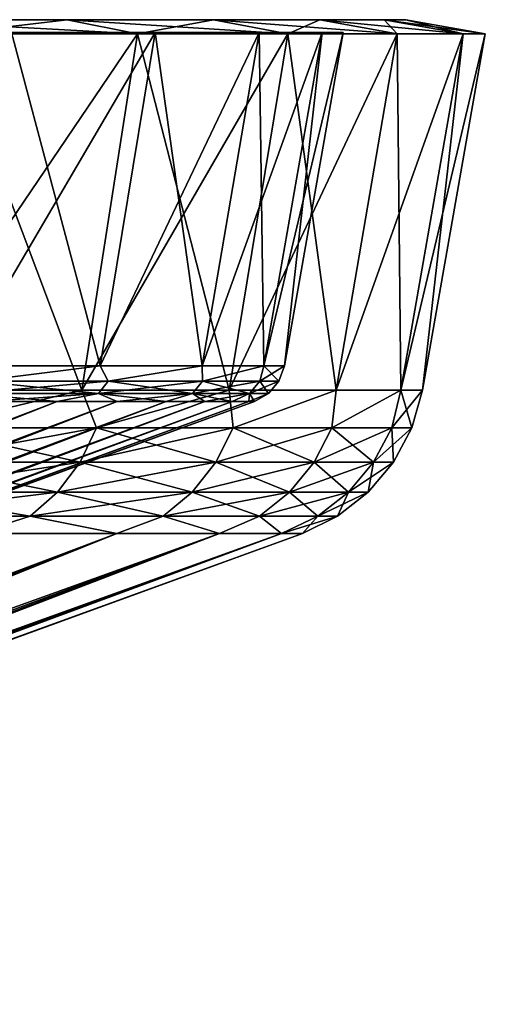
# Model space of a CAD drawing. Header units: metres. Extents: x -109 to 109, y -63 to 140.
# Tile 256 of 256: x 104 to 109, y 129 to 140. Entities that reach past the tile are written whole.
import ezdxf

# ---------------------------------------------------------------- set-up
doc = ezdxf.new("R2010")
doc.units = ezdxf.units.M
doc.layers.add('solid_502308_SW0001', color=7, linetype='CONTINUOUS')

msp = doc.modelspace()

# ---------------------------------------------------------------- linework, layer by layer
at = {"layer": 'solid_502308_SW0001'}
for points in [[(104.524055, 140, 14.708169), (104.524055, 140, -14.708169), (102.546989, 140, -17.97867)], [(103.247025, 139.850006, -18.462038), (102.546989, 140, -17.97867), (104.524055, 140, -14.708169)], [(102.546989, 140, 17.97867), (104.524055, 140, 14.708169), (102.546989, 140, -17.97867)], [(105.277275, 139.850006, 15.103584), (104.524055, 140, 14.708169), (102.546989, 140, 17.97867)], [(103.247025, 139.850006, 18.462038), (105.277275, 139.850006, 15.103584), (102.546989, 140, 17.97867)], [(105.277275, 139.850006, -15.103584), (103.247025, 139.850006, -18.462038), (104.524055, 140, -14.708169)], [(106.092628, 140, 11.222939), (106.092628, 140, -11.222939), (104.524055, 140, -14.708169)], [(105.277275, 139.850006, -15.103584), (104.524055, 140, -14.708169), (106.092628, 140, -11.222939)], [(104.524055, 140, 14.708169), (106.092628, 140, 11.222939), (104.524055, 140, -14.708169)], [(106.888062, 139.850006, 11.524573), (106.092628, 140, 11.222939), (104.524055, 140, 14.708169)], [(105.277275, 139.850006, 15.103584), (106.888062, 139.850006, 11.524573), (104.524055, 140, 14.708169)], [(106.888062, 139.850006, -11.524573), (105.277275, 139.850006, -15.103584), (106.092628, 140, -11.222939)], [(107.229576, 140, 7.574361), (107.229576, 140, -7.574361), (106.092628, 140, -11.222939)], [(106.888062, 139.850006, -11.524573), (106.092628, 140, -11.222939), (107.229576, 140, -7.574361)], [(106.092628, 140, 11.222939), (107.229576, 140, 7.574361), (106.092628, 140, -11.222939)], [(108.055588, 139.850006, 7.777832), (107.229576, 140, 7.574361), (106.092628, 140, 11.222939)], [(106.888062, 139.850006, 11.524573), (108.055588, 139.850006, 7.777832), (106.092628, 140, 11.222939)], [(108.055588, 139.850006, -7.777832), (106.888062, 139.850006, -11.524573), (107.229576, 140, -7.574361)], [(107.918533, 140, 3.814986), (107.918533, 140, -3.814986), (107.229576, 140, -7.574361)], [(108.055588, 139.850006, -7.777832), (107.229576, 140, -7.574361), (107.918533, 140, -3.814986)], [(107.229576, 140, 7.574361), (107.918533, 140, 3.814986), (107.229576, 140, -7.574361)], [(108.763046, 139.850006, 3.917392), (107.918533, 140, 3.814986), (107.229576, 140, 7.574361)], [(108.055588, 139.850006, 7.777832), (108.763046, 139.850006, 3.917392), (107.229576, 140, 7.574361)], [(107.918533, 140, 3.814986), (108.149307, 140), (107.918533, 140, -3.814986)], [(108.763046, 139.850006, -3.917392), (107.918533, 140, -3.814986), (108.149307, 140)], [(108.763046, 139.850006, -3.917392), (108.055588, 139.850006, -7.777832), (107.918533, 140, -3.814986)], [(109, 139.850006), (108.149307, 140), (107.918533, 140, 3.814986)], [(108.763046, 139.850006, 3.917392), (109, 139.850006), (107.918533, 140, 3.814986)], [(108.763046, 139.850006, -3.917392), (108.149307, 140), (109, 139.850006)], [(103.930573, 139.862152, -14.396585), (103.374023, 136.297623, -14.104562), (104.878197, 136.297623, -10.762416)], [(105.465851, 139.862152, 10.985328), (104.878197, 136.297623, 10.762413), (103.374031, 136.297623, 14.104541)], [(103.930573, 139.862152, 14.396585), (105.465851, 139.862152, 10.985328), (103.374031, 136.297623, 14.104541)], [(105.465851, 139.862152, -10.985328), (105.465851, 139.862152, 10.985328), (103.930573, 139.862152, 14.396585)], [(105.465851, 139.862152, -10.985328), (103.930573, 139.862152, 14.396585), (103.930573, 139.862152, -14.396585)], [(105.465851, 139.862152, -10.985328), (103.930573, 139.862152, -14.396585), (104.878197, 136.297623, -10.762416)], [(106.578773, 139.862152, 7.413874), (105.968552, 136.297623, 7.263334), (104.878197, 136.297623, 10.762413)], [(105.465851, 139.862152, 10.985328), (106.578773, 139.862152, 7.413874), (104.878197, 136.297623, 10.762413)], [(105.465851, 139.862152, -10.985328), (104.878197, 136.297623, -10.762416), (105.968552, 136.297623, -7.263332)], [(106.578773, 139.862152, -7.413874), (106.578773, 139.862152, 7.413874), (105.465851, 139.862152, 10.985328)], [(106.578773, 139.862152, -7.413874), (105.465851, 139.862152, 10.985328), (105.465851, 139.862152, -10.985328)], [(106.578773, 139.862152, -7.413874), (105.465851, 139.862152, -10.985328), (105.968552, 136.297623, -7.263332)], [(107.253113, 139.862152, 3.734235), (106.629196, 136.297623, 3.65834), (105.968552, 136.297623, 7.263334)], [(106.578773, 139.862152, 7.413874), (107.253113, 139.862152, 3.734235), (105.968552, 136.297623, 7.263334)], [(106.578773, 139.862152, -7.413874), (105.968552, 136.297623, -7.263332), (106.629196, 136.297623, -3.65834)], [(107.253113, 139.862152, -3.734235), (107.253113, 139.862152, 3.734235), (106.578773, 139.862152, 7.413874)], [(107.253113, 139.862152, -3.734235), (106.578773, 139.862152, 7.413874), (106.578773, 139.862152, -7.413874)], [(107.253113, 139.862152, -3.734235), (106.578773, 139.862152, -7.413874), (106.629196, 136.297623, -3.65834)], [(107.479004, 139.862152), (106.850479, 136.297623), (106.629196, 136.297623, 3.65834)], [(107.253113, 139.862152, 3.734235), (107.479004, 139.862152), (106.629196, 136.297623, 3.65834)], [(107.253113, 139.862152, -3.734235), (106.629196, 136.297623, -3.65834), (106.850479, 136.297623)], [(107.253113, 139.862152, -3.734235), (106.850479, 136.297623), (107.479004, 139.862152)], [(107.253113, 139.862152, -3.734235), (107.479004, 139.862152), (107.253113, 139.862152, 3.734235)], [(102.69368, 136.037155, 18.080187), (104.682022, 136.037155, 14.791065), (103.247025, 139.850006, 18.462038)], [(102.69368, 136.037155, -18.080189), (103.247025, 139.850006, -18.462038), (105.277275, 139.850006, -15.103584)], [(104.682022, 136.037155, -14.791065), (102.69368, 136.037155, -18.080189), (105.277275, 139.850006, -15.103584)], [(104.682022, 136.037155, 14.791065), (105.277275, 139.850006, 15.103584), (103.247025, 139.850006, 18.462038)], [(104.682022, 136.037155, 14.791065), (106.259415, 136.037155, 11.28625), (105.277275, 139.850006, 15.103584)], [(104.682022, 136.037155, -14.791065), (105.277275, 139.850006, -15.103584), (106.888062, 139.850006, -11.524573)], [(106.259415, 136.037155, -11.286251), (104.682022, 136.037155, -14.791065), (106.888062, 139.850006, -11.524573)], [(106.259415, 136.037155, 11.28625), (106.888062, 139.850006, 11.524573), (105.277275, 139.850006, 15.103584)], [(106.259415, 136.037155, 11.28625), (107.40284, 136.037155, 7.616859), (106.888062, 139.850006, 11.524573)], [(106.259415, 136.037155, -11.286251), (106.888062, 139.850006, -11.524573), (108.055588, 139.850006, -7.777832)], [(107.40284, 136.037155, -7.61686), (106.259415, 136.037155, -11.286251), (108.055588, 139.850006, -7.777832)], [(107.40284, 136.037155, 7.616859), (108.055588, 139.850006, 7.777832), (106.888062, 139.850006, 11.524573)], [(107.40284, 136.037155, 7.616859), (108.095634, 136.037155, 3.836399), (108.055588, 139.850006, 7.777832)], [(107.40284, 136.037155, -7.61686), (108.055588, 139.850006, -7.777832), (108.763046, 139.850006, -3.917392)], [(108.095634, 136.037155, -3.8364), (107.40284, 136.037155, -7.61686), (108.763046, 139.850006, -3.917392)], [(108.095634, 136.037155, 3.836399), (108.763046, 139.850006, 3.917392), (108.055588, 139.850006, 7.777832)], [(108.095634, 136.037155, -3.8364), (109, 139.850006), (108.32769, 136.037155)], [(108.095634, 136.037155, -3.8364), (108.763046, 139.850006, -3.917392), (109, 139.850006)], [(108.095634, 136.037155, 3.836399), (108.32769, 136.037155), (108.763046, 139.850006, 3.917392)], [(108.32769, 136.037155), (109, 139.850006), (108.763046, 139.850006, 3.917392)], [(103.569183, 136.134613, -13.594656), (104.878197, 136.297623, -10.762416), (103.374023, 136.297623, -14.104562)], [(103.569183, 136.134613, 13.594656), (103.374031, 136.297623, 14.104541), (104.878197, 136.297623, 10.762413)], [(104.964394, 136.134613, 10.360193), (103.569183, 136.134613, 13.594656), (104.878197, 136.297623, 10.762413)], [(103.569183, 136.134613, -13.594656), (104.964394, 136.134613, -10.360193), (104.878197, 136.297623, -10.762416)], [(104.964394, 136.134613, 10.360193), (104.878197, 136.297623, 10.762413), (105.968552, 136.297623, 7.263334)], [(104.964394, 136.134613, -10.360193), (105.968552, 136.297623, -7.263332), (104.878197, 136.297623, -10.762416)], [(105.974678, 136.134613, 6.985626), (104.964394, 136.134613, 10.360193), (105.968552, 136.297623, 7.263334)], [(104.964394, 136.134613, -10.360193), (105.974678, 136.134613, -6.985626), (105.968552, 136.297623, -7.263332)], [(105.974678, 136.134613, 6.985626), (105.968552, 136.297623, 7.263334), (106.629196, 136.297623, 3.65834)], [(105.974678, 136.134613, -6.985626), (106.629196, 136.297623, -3.65834), (105.968552, 136.297623, -7.263332)], [(106.586357, 136.134613, 3.516591), (105.974678, 136.134613, 6.985626), (106.629196, 136.297623, 3.65834)], [(105.974678, 136.134613, -6.985626), (106.586357, 136.134613, -3.516591), (106.629196, 136.297623, -3.65834)], [(106.586357, 136.134613, 3.516591), (106.629196, 136.297623, 3.65834), (106.850479, 136.297623)], [(106.586357, 136.134613, 3.516591), (106.850479, 136.297623), (106.791176, 136.134613)], [(106.586357, 136.134613, -3.516591), (106.791176, 136.134613), (106.629196, 136.297623, -3.65834)], [(106.791176, 136.134613), (106.850479, 136.297623), (106.629196, 136.297623, -3.65834)], [(103.46936, 136.001434, -13.544522), (104.859428, 136.001434, -10.321987), (103.569183, 136.134613, -13.594656)], [(103.46936, 136.001434, 13.544522), (103.569183, 136.134613, 13.594656), (104.964394, 136.134613, 10.360193)], [(104.859428, 136.001434, 10.321987), (103.46936, 136.001434, 13.544522), (104.964394, 136.134613, 10.360193)], [(104.859428, 136.001434, -10.321987), (104.964394, 136.134613, -10.360193), (103.569183, 136.134613, -13.594656)], [(104.859428, 136.001434, -10.321987), (105.865982, 136.001434, -6.959865), (104.964394, 136.134613, -10.360193)], [(104.859428, 136.001434, 10.321987), (104.964394, 136.134613, 10.360193), (105.974678, 136.134613, 6.985626)], [(105.865982, 136.001434, 6.959865), (104.859428, 136.001434, 10.321987), (105.974678, 136.134613, 6.985626)], [(105.865982, 136.001434, -6.959865), (105.974678, 136.134613, -6.985626), (104.964394, 136.134613, -10.360193)], [(105.865982, 136.001434, -6.959865), (106.47541, 136.001434, -3.503623), (105.974678, 136.134613, -6.985626)], [(105.865982, 136.001434, 6.959865), (105.974678, 136.134613, 6.985626), (106.586357, 136.134613, 3.516591)], [(106.47541, 136.001434, 3.503623), (105.865982, 136.001434, 6.959865), (106.586357, 136.134613, 3.516591)], [(106.47541, 136.001434, -3.503623), (106.586357, 136.134613, -3.516591), (105.974678, 136.134613, -6.985626)], [(106.47541, 136.001434, 3.503623), (106.791176, 136.134613), (106.679474, 136.001434)], [(106.47541, 136.001434, 3.503623), (106.586357, 136.134613, 3.516591), (106.791176, 136.134613)], [(106.47541, 136.001434, -3.503623), (106.679474, 136.001434), (106.586357, 136.134613, -3.516591)], [(106.679474, 136.001434), (106.791176, 136.134613), (106.586357, 136.134613, -3.516591)], [(102.995758, 135.636414, 17.426533), (104.682022, 136.037155, 14.791065), (102.69368, 136.037155, 18.080187)], [(102.995758, 135.636414, -17.426533), (102.69368, 136.037155, -18.080189), (104.682022, 136.037155, -14.791065)], [(104.839699, 135.636414, 14.232731), (104.682022, 136.037155, 14.791065), (102.995758, 135.636414, 17.426533)], [(102.995758, 135.636414, -17.426533), (104.682022, 136.037155, -14.791065), (104.839699, 135.636414, -14.232731)], [(104.859428, 136.001434, 10.321987), (103.67115, 135.914612, 12.785725), (103.46936, 136.001434, 13.544522)], [(103.46936, 136.001434, -13.544522), (103.671143, 135.914612, -12.785745), (104.420349, 135.914612, -11.054421)], [(103.46936, 136.001434, -13.544522), (104.420349, 135.914612, -11.054421), (104.859428, 136.001434, -10.321987)], [(104.859428, 136.001434, 10.321987), (104.420349, 135.914612, 11.054415), (103.67115, 135.914612, 12.785725)], [(104.859428, 136.001434, 10.321987), (105.059364, 135.914612, 9.279479), (104.420349, 135.914612, 11.054415)], [(104.859428, 136.001434, -10.321987), (104.420349, 135.914612, -11.054421), (105.059364, 135.914612, -9.279473)], [(104.839699, 135.636414, 14.232731), (106.259415, 136.037155, 11.28625), (104.682022, 136.037155, 14.791065)], [(104.839699, 135.636414, -14.232731), (104.682022, 136.037155, -14.791065), (106.259415, 136.037155, -11.286251)], [(106.300392, 135.636414, 10.846456), (106.259415, 136.037155, 11.28625), (104.839699, 135.636414, 14.232731)], [(104.839699, 135.636414, -14.232731), (106.259415, 136.037155, -11.286251), (106.300392, 135.636414, -10.846456)], [(105.865982, 136.001434, 6.959865), (105.059364, 135.914612, 9.279479), (104.859428, 136.001434, 10.321987)], [(104.859428, 136.001434, -10.321987), (105.059364, 135.914612, -9.279473), (105.585678, 135.914612, -7.467907)], [(104.859428, 136.001434, -10.321987), (105.585678, 135.914612, -7.467907), (105.865982, 136.001434, -6.959865)], [(105.865982, 136.001434, 6.959865), (105.58567, 135.914612, 7.467911), (105.059364, 135.914612, 9.279479)], [(105.865982, 136.001434, 6.959865), (105.997192, 135.914612, 5.626869), (105.58567, 135.914612, 7.467911)], [(105.865982, 136.001434, -6.959865), (105.585678, 135.914612, -7.467907), (105.997192, 135.914612, -5.626868)], [(106.47541, 136.001434, 3.503623), (105.997192, 135.914612, 5.626869), (105.865982, 136.001434, 6.959865)], [(105.865982, 136.001434, -6.959865), (105.997192, 135.914612, -5.626868), (106.292305, 135.914612, -3.76362)], [(105.865982, 136.001434, -6.959865), (106.292305, 135.914612, -3.76362), (106.47541, 136.001434, -3.503623)], [(106.47541, 136.001434, 3.503623), (106.292305, 135.914612, 3.763622), (105.997192, 135.914612, 5.626869)], [(106.300392, 135.636414, 10.846456), (107.40284, 136.037155, 7.616859), (106.259415, 136.037155, 11.28625)], [(106.300392, 135.636414, -10.846456), (106.259415, 136.037155, -11.286251), (107.40284, 136.037155, -7.61686)], [(106.47541, 136.001434, 3.503623), (106.469833, 135.914612, 1.885524), (106.292305, 135.914612, 3.763622)], [(106.47541, 136.001434, -3.503623), (106.292305, 135.914612, -3.76362), (106.469833, 135.914612, -1.885521)], [(107.358093, 135.636414, 7.313502), (107.40284, 136.037155, 7.616859), (106.300392, 135.636414, 10.846456)], [(106.300392, 135.636414, -10.846456), (107.40284, 136.037155, -7.61686), (107.358093, 135.636414, -7.313502)], [(106.679474, 136.001434), (106.529091, 135.914612), (106.469833, 135.914612, 1.885524)], [(106.47541, 136.001434, -3.503623), (106.469833, 135.914612, -1.885521), (106.529091, 135.914612)], [(106.47541, 136.001434, 3.503623), (106.679474, 136.001434), (106.469833, 135.914612, 1.885524)], [(106.47541, 136.001434, -3.503623), (106.529091, 135.914612), (106.679474, 136.001434)], [(107.358093, 135.636414, 7.313502), (108.095634, 136.037155, 3.836399), (107.40284, 136.037155, 7.616859)], [(107.998482, 135.636414, 3.681645), (108.095634, 136.037155, 3.836399), (107.358093, 135.636414, 7.313502)], [(107.358093, 135.636414, -7.313502), (107.40284, 136.037155, -7.61686), (108.095634, 136.037155, -3.8364)], [(107.358093, 135.636414, -7.313502), (108.095634, 136.037155, -3.8364), (107.998482, 135.636414, -3.681645)], [(107.998482, 135.636414, -3.681645), (108.095634, 136.037155, -3.8364), (108.32769, 136.037155)], [(107.998482, 135.636414, -3.681645), (108.32769, 136.037155), (108.212914, 135.636414)], [(107.998482, 135.636414, 3.681645), (108.212914, 135.636414), (108.095634, 136.037155, 3.836399)], [(108.212914, 135.636414), (108.32769, 136.037155), (108.095634, 136.037155, 3.836399)], [(104.420349, 135.914612, 11.054415), (91.671303, 130.878403, 5.658583), (91.228966, 130.878403, 6.726471)], [(103.67115, 135.914612, 12.785725), (104.420349, 135.914612, 11.054415), (91.228966, 130.878403, 6.726471)], [(104.420349, 135.914612, -11.054421), (91.228966, 130.878403, -6.72647), (91.671303, 130.878403, -5.658582)], [(104.420349, 135.914612, -11.054421), (103.671143, 135.914612, -12.785745), (91.228966, 130.878403, -6.72647)], [(105.059364, 135.914612, 9.279479), (92.036324, 130.878403, 4.561859), (91.671303, 130.878403, 5.658583)], [(104.420349, 135.914612, 11.054415), (105.059364, 135.914612, 9.279479), (91.671303, 130.878403, 5.658583)], [(105.059364, 135.914612, -9.279473), (91.671303, 130.878403, -5.658582), (92.036324, 130.878403, -4.561858)], [(105.059364, 135.914612, -9.279473), (104.420349, 135.914612, -11.054421), (91.671303, 130.878403, -5.658582)], [(105.58567, 135.914612, 7.467911), (92.322182, 130.878403, 3.44189), (92.036324, 130.878403, 4.561859)], [(105.059364, 135.914612, 9.279479), (105.58567, 135.914612, 7.467911), (92.036324, 130.878403, 4.561859)], [(105.585678, 135.914612, -7.467907), (92.036324, 130.878403, -4.561858), (92.322182, 130.878403, -3.44189)], [(105.585678, 135.914612, -7.467907), (105.059364, 135.914612, -9.279473), (92.036324, 130.878403, -4.561858)], [(105.997192, 135.914612, 5.626869), (92.527405, 130.878403, 2.304381), (92.322182, 130.878403, 3.44189)], [(105.58567, 135.914612, 7.467911), (105.997192, 135.914612, 5.626869), (92.322182, 130.878403, 3.44189)], [(105.997192, 135.914612, -5.626868), (92.322182, 130.878403, -3.44189), (92.527405, 130.878403, -2.304381)], [(105.997192, 135.914612, -5.626868), (105.585678, 135.914612, -7.467907), (92.322182, 130.878403, -3.44189)], [(106.292305, 135.914612, 3.763622), (92.650963, 130.878403, 1.155128), (92.527405, 130.878403, 2.304381)], [(105.997192, 135.914612, 5.626869), (106.292305, 135.914612, 3.763622), (92.527405, 130.878403, 2.304381)], [(106.292305, 135.914612, -3.76362), (92.527405, 130.878403, -2.304381), (92.650963, 130.878403, -1.155127)], [(106.292305, 135.914612, -3.76362), (105.997192, 135.914612, -5.626868), (92.527405, 130.878403, -2.304381)], [(106.529091, 135.914612), (92.692215, 130.878403), (92.650963, 130.878403, 1.155128)], [(106.469833, 135.914612, 1.885524), (106.529091, 135.914612), (92.650963, 130.878403, 1.155128)], [(106.292305, 135.914612, 3.763622), (106.469833, 135.914612, 1.885524), (92.650963, 130.878403, 1.155128)], [(106.469833, 135.914612, -1.885521), (92.650963, 130.878403, -1.155127), (92.692215, 130.878403)], [(106.469833, 135.914612, -1.885521), (106.292305, 135.914612, -3.76362), (92.650963, 130.878403, -1.155127)], [(106.469833, 135.914612, -1.885521), (92.692215, 130.878403), (106.529091, 135.914612)], [(104.839699, 135.636414, -14.232731), (104.664284, 135.266769, -14.144633), (102.831749, 135.266769, -17.318666)], [(102.995758, 135.636414, -17.426533), (104.839699, 135.636414, -14.232731), (102.831749, 135.266769, -17.318666)], [(102.995758, 135.636414, 17.426533), (102.831749, 135.266769, 17.318666), (104.664284, 135.266769, 14.144633)], [(104.839699, 135.636414, 14.232731), (102.995758, 135.636414, 17.426533), (104.664284, 135.266769, 14.144633)], [(106.300392, 135.636414, -10.846456), (106.115936, 135.266769, -10.779319), (104.664284, 135.266769, -14.144633)], [(104.839699, 135.636414, -14.232731), (106.300392, 135.636414, -10.846456), (104.664284, 135.266769, -14.144633)], [(104.839699, 135.636414, 14.232731), (104.664284, 135.266769, 14.144633), (106.115936, 135.266769, 10.779319)], [(106.300392, 135.636414, 10.846456), (104.839699, 135.636414, 14.232731), (106.115936, 135.266769, 10.779319)], [(107.358093, 135.636414, -7.313502), (107.167084, 135.266769, -7.268233), (106.115936, 135.266769, -10.779319)], [(106.300392, 135.636414, -10.846456), (107.358093, 135.636414, -7.313502), (106.115936, 135.266769, -10.779319)], [(106.300392, 135.636414, 10.846456), (106.115936, 135.266769, 10.779319), (107.167084, 135.266769, 7.268233)], [(107.358093, 135.636414, 7.313502), (106.300392, 135.636414, 10.846456), (107.167084, 135.266769, 7.268233)], [(107.998482, 135.636414, -3.681645), (107.80352, 135.266769, -3.658856), (107.167084, 135.266769, -7.268233)], [(107.358093, 135.636414, -7.313502), (107.998482, 135.636414, -3.681645), (107.167084, 135.266769, -7.268233)], [(107.358093, 135.636414, 7.313502), (107.167084, 135.266769, 7.268233), (107.80352, 135.266769, 3.658856)], [(107.998482, 135.636414, 3.681645), (107.358093, 135.636414, 7.313502), (107.80352, 135.266769, 3.658856)], [(108.212914, 135.636414), (108.016624, 135.266769), (107.80352, 135.266769, -3.658856)], [(107.998482, 135.636414, 3.681645), (107.80352, 135.266769, 3.658856), (108.016624, 135.266769)], [(107.998482, 135.636414, -3.681645), (108.212914, 135.636414), (107.80352, 135.266769, -3.658856)], [(107.998482, 135.636414, 3.681645), (108.016624, 135.266769), (108.212914, 135.636414)], [(104.664284, 135.266769, -14.144633), (104.423958, 134.94606, -14.02394), (102.607071, 134.94606, -17.170889)], [(102.831749, 135.266769, -17.318666), (104.664284, 135.266769, -14.144633), (102.607071, 134.94606, -17.170889)], [(102.831749, 135.266769, 17.318666), (102.607071, 134.94606, 17.170889), (104.423958, 134.94606, 14.02394)], [(104.664284, 135.266769, 14.144633), (102.831749, 135.266769, 17.318666), (104.423958, 134.94606, 14.02394)], [(106.115936, 135.266769, -10.779319), (105.863228, 134.94606, -10.687342), (104.423958, 134.94606, -14.02394)], [(104.664284, 135.266769, -14.144633), (106.115936, 135.266769, -10.779319), (104.423958, 134.94606, -14.02394)], [(104.664284, 135.266769, 14.144633), (104.423958, 134.94606, 14.02394), (105.863228, 134.94606, 10.687342)], [(106.115936, 135.266769, 10.779319), (104.664284, 135.266769, 14.144633), (105.863228, 134.94606, 10.687342)], [(107.167084, 135.266769, -7.268233), (106.905411, 134.94606, -7.206214), (105.863228, 134.94606, -10.687342)], [(106.115936, 135.266769, -10.779319), (107.167084, 135.266769, -7.268233), (105.863228, 134.94606, -10.687342)], [(106.115936, 135.266769, 10.779319), (105.863228, 134.94606, 10.687342), (106.905411, 134.94606, 7.206214)], [(107.167084, 135.266769, 7.268233), (106.115936, 135.266769, 10.779319), (106.905411, 134.94606, 7.206214)], [(107.80352, 135.266769, -3.658856), (107.536407, 134.94606, -3.627636), (106.905411, 134.94606, -7.206214)], [(107.167084, 135.266769, -7.268233), (107.80352, 135.266769, -3.658856), (106.905411, 134.94606, -7.206214)], [(107.167084, 135.266769, 7.268233), (106.905411, 134.94606, 7.206214), (107.536407, 134.94606, 3.627636)], [(107.80352, 135.266769, 3.658856), (107.167084, 135.266769, 7.268233), (107.536407, 134.94606, 3.627636)], [(108.016624, 135.266769), (107.747696, 134.94606), (107.536407, 134.94606, -3.627636)], [(107.80352, 135.266769, 3.658856), (107.536407, 134.94606, 3.627636), (107.747696, 134.94606)], [(107.80352, 135.266769, -3.658856), (108.016624, 135.266769), (107.536407, 134.94606, -3.627636)], [(107.80352, 135.266769, 3.658856), (107.747696, 134.94606), (108.016624, 135.266769)], [(104.423958, 134.94606, -14.02394), (104.129257, 134.688354, -13.875936), (102.331543, 134.688354, -16.989672)], [(102.607071, 134.94606, -17.170889), (104.423958, 134.94606, -14.02394), (102.331543, 134.688354, -16.989672)], [(102.607071, 134.94606, 17.170889), (102.331543, 134.688354, 16.989672), (104.129257, 134.688354, 13.875936)], [(104.423958, 134.94606, 14.02394), (102.607071, 134.94606, 17.170889), (104.129257, 134.688354, 13.875936)], [(105.863228, 134.94606, -10.687342), (105.553337, 134.688354, -10.57455), (104.129257, 134.688354, -13.875936)], [(104.423958, 134.94606, -14.02394), (105.863228, 134.94606, -10.687342), (104.129257, 134.688354, -13.875936)], [(104.423958, 134.94606, 14.02394), (104.129257, 134.688354, 13.875936), (105.553337, 134.688354, 10.57455)], [(105.863228, 134.94606, 10.687342), (104.423958, 134.94606, 14.02394), (105.553337, 134.688354, 10.57455)], [(106.905411, 134.94606, -7.206214), (106.584518, 134.688354, -7.130162), (105.553337, 134.688354, -10.57455)], [(105.863228, 134.94606, -10.687342), (106.905411, 134.94606, -7.206214), (105.553337, 134.688354, -10.57455)], [(105.863228, 134.94606, 10.687342), (105.553337, 134.688354, 10.57455), (106.584518, 134.688354, 7.130162)], [(106.905411, 134.94606, 7.206214), (105.863228, 134.94606, 10.687342), (106.584518, 134.688354, 7.130162)], [(107.536407, 134.94606, -3.627636), (107.208862, 134.688354, -3.589351), (106.584518, 134.688354, -7.130162)], [(106.905411, 134.94606, -7.206214), (107.536407, 134.94606, -3.627636), (106.584518, 134.688354, -7.130162)], [(106.905411, 134.94606, 7.206214), (106.584518, 134.688354, 7.130162), (107.208862, 134.688354, 3.589351)], [(107.536407, 134.94606, 3.627636), (106.905411, 134.94606, 7.206214), (107.208862, 134.688354, 3.589351)], [(107.747696, 134.94606), (107.417915, 134.688354), (107.208862, 134.688354, -3.589351)], [(107.536407, 134.94606, 3.627636), (107.208862, 134.688354, 3.589351), (107.417915, 134.688354)], [(107.536407, 134.94606, -3.627636), (107.747696, 134.94606), (107.208862, 134.688354, -3.589351)], [(107.536407, 134.94606, 3.627636), (107.417915, 134.688354), (107.747696, 134.94606)], [(104.129257, 134.688354, 13.875936), (102.331543, 134.688354, 16.989672), (103.543724, 134.505066, 14.193583)], [(102.331543, 134.688354, -16.989672), (104.129257, 134.688354, -13.875936), (103.543716, 134.505066, -14.193598)], [(104.129257, 134.688354, -13.875936), (105.057388, 134.505066, -10.830346), (103.543716, 134.505066, -14.193598)], [(104.129257, 134.688354, 13.875936), (103.543724, 134.505066, 14.193583), (105.057396, 134.505066, 10.830331)], [(105.553337, 134.688354, 10.57455), (104.129257, 134.688354, 13.875936), (105.057396, 134.505066, 10.830331)], [(104.129257, 134.688354, -13.875936), (105.553337, 134.688354, -10.57455), (105.057388, 134.505066, -10.830346)], [(105.553337, 134.688354, -10.57455), (106.154633, 134.505066, -7.309146), (105.057388, 134.505066, -10.830346)], [(105.553337, 134.688354, 10.57455), (105.057396, 134.505066, 10.830331), (106.15464, 134.505066, 7.309125)], [(106.584518, 134.688354, 7.130162), (105.553337, 134.688354, 10.57455), (106.15464, 134.505066, 7.309125)], [(105.553337, 134.688354, -10.57455), (106.584518, 134.688354, -7.130162), (106.154633, 134.505066, -7.309146)], [(106.584518, 134.688354, -7.130162), (106.819443, 134.505066, -3.681374), (106.154633, 134.505066, -7.309146)], [(106.584518, 134.688354, 7.130162), (106.15464, 134.505066, 7.309125), (106.819443, 134.505066, 3.68135)], [(107.208862, 134.688354, 3.589351), (106.584518, 134.688354, 7.130162), (106.819443, 134.505066, 3.68135)], [(106.584518, 134.688354, -7.130162), (107.208862, 134.688354, -3.589351), (106.819443, 134.505066, -3.681374)], [(107.208862, 134.688354, 3.589351), (106.819443, 134.505066, 3.68135), (107.042114, 134.505066)], [(107.417915, 134.688354), (107.042114, 134.505066), (106.819443, 134.505066, -3.681374)], [(107.208862, 134.688354, -3.589351), (107.417915, 134.688354), (106.819443, 134.505066, -3.681374)], [(107.208862, 134.688354, 3.589351), (107.042114, 134.505066), (107.417915, 134.688354)], [(105.057396, 134.505066, 10.830331), (91.695618, 129.468857, 6.93963), (92.151978, 129.468857, 5.837894)], [(105.057396, 134.505066, 10.830331), (103.543724, 134.505066, 14.193583), (91.695618, 129.468857, 6.93963)], [(105.057388, 134.505066, -10.830346), (92.15197, 129.468857, -5.837901), (91.695618, 129.468857, -6.939636)], [(103.543716, 134.505066, -14.193598), (105.057388, 134.505066, -10.830346), (91.695618, 129.468857, -6.939636)], [(106.154633, 134.505066, -7.309146), (92.528564, 129.468857, -4.706415), (92.15197, 129.468857, -5.837901)], [(105.057388, 134.505066, -10.830346), (106.154633, 134.505066, -7.309146), (92.15197, 129.468857, -5.837901)], [(105.057396, 134.505066, 10.830331), (92.151978, 129.468857, 5.837894), (92.528572, 129.468857, 4.706404)], [(106.154633, 134.505066, -7.309146), (92.823486, 129.468857, -3.550944), (92.528564, 129.468857, -4.706415)], [(106.15464, 134.505066, 7.309125), (92.528572, 129.468857, 4.706404), (92.823486, 129.468857, 3.550929)], [(106.15464, 134.505066, 7.309125), (105.057396, 134.505066, 10.830331), (92.528572, 129.468857, 4.706404)], [(106.15464, 134.505066, 7.309125), (92.823486, 129.468857, 3.550929), (93.035217, 129.468857, 2.377365)], [(106.819443, 134.505066, -3.681374), (93.035217, 129.468857, -2.377383), (92.823486, 129.468857, -3.550944)], [(106.154633, 134.505066, -7.309146), (106.819443, 134.505066, -3.681374), (92.823486, 129.468857, -3.550944)], [(106.819443, 134.505066, 3.68135), (93.035217, 129.468857, 2.377365), (93.162689, 129.468857, 1.191705)], [(106.819443, 134.505066, 3.68135), (106.15464, 134.505066, 7.309125), (93.035217, 129.468857, 2.377365)], [(106.819443, 134.505066, -3.681374), (93.162689, 129.468857, -1.191718), (93.035217, 129.468857, -2.377383)], [(106.819443, 134.505066, 3.68135), (93.162689, 129.468857, 1.191705), (93.205246, 129.468857)], [(93.162689, 129.468857, -1.191718), (107.042114, 134.505066), (93.205246, 129.468857)], [(106.819443, 134.505066, -3.681374), (107.042114, 134.505066), (93.162689, 129.468857, -1.191718)], [(107.042114, 134.505066), (106.819443, 134.505066, 3.68135), (93.205246, 129.468857)]]:
    msp.add_3dface(points, dxfattribs=at)

doc.saveas('drawing.dxf')
